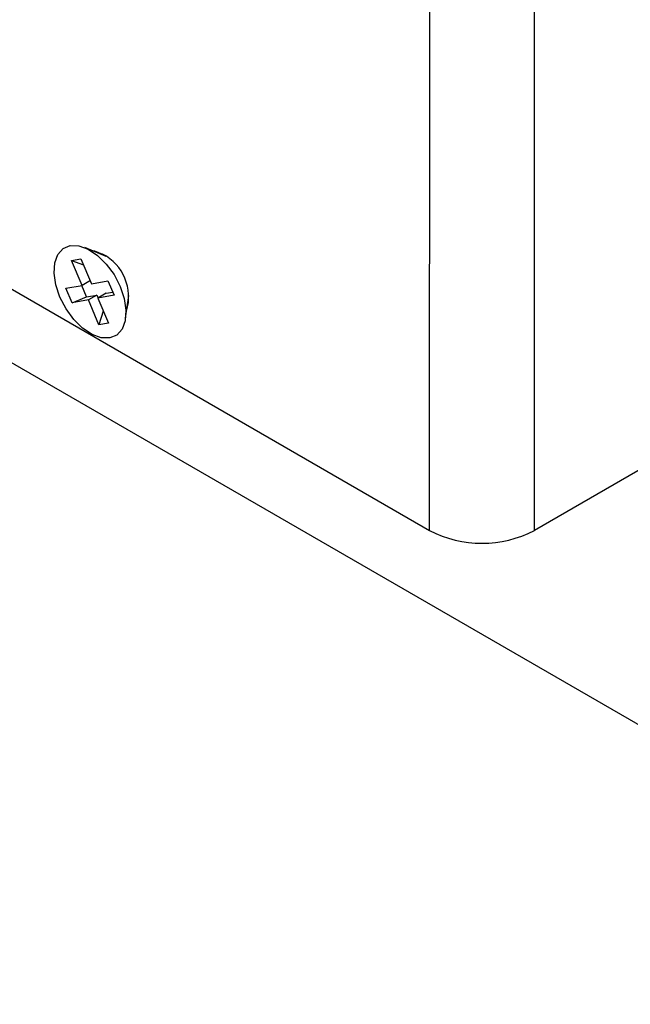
# Model space of a CAD drawing. Extents: x 7.6 to 27.1, y 2.7 to 20.5.
# Tile 110 of 136: x 23.7 to 24.8, y 15.2 to 16.9. Entities that reach past the tile are written whole.
import ezdxf

# ---------------------------------------------------------------- set-up
doc = ezdxf.new("R2010")
doc.units = 0
doc.layers.get('0').update_dxf_attribs({"linetype": 'CONTINUOUS'})

msp = doc.modelspace()

# ---------------------------------------------------------------- linework, layer by layer
at = {"color": 8, "linetype": 'CONTINUOUS'}
for p, q in [((24.4274, 16.0367), (24.4281, 19.0633)), ((24.6042, 16.0366), (24.6049, 19.0633))]:
    msp.add_line(p, q, dxfattribs=at)
at = {"color": 7, "linetype": 'CONTINUOUS'}
for p, q in [((23.2564, 16.713), (24.4274, 16.0367)), ((23.2412, 16.5973), (25.598, 15.2368)), ((23.8815, 16.4992), (23.8456, 16.5141)), ((23.8229, 16.4926), (23.8389, 16.4954)), ((23.8409, 16.4504), (23.8229, 16.4926)), ((23.8229, 16.4926), (23.8433, 16.4852)), ((23.8389, 16.4954), (23.8569, 16.4533)), ((23.8772, 16.5022), (23.876, 16.5015)), ((23.8547, 16.4584), (23.8409, 16.4504)), ((23.8569, 16.4533), (23.8844, 16.4582)), ((23.8844, 16.4582), (23.8949, 16.4337)), ((23.8134, 16.4456), (23.8409, 16.4504)), ((23.8238, 16.4211), (23.8134, 16.4456)), ((23.8483, 16.4311), (23.8401, 16.4503)), ((23.8815, 16.437), (23.8926, 16.4389)), ((25.3134, 16.446), (24.6042, 16.0366)), ((23.8238, 16.4211), (23.8483, 16.4311)), ((23.8514, 16.426), (23.8238, 16.4211)), ((23.8483, 16.4311), (23.8655, 16.4341)), ((23.8655, 16.4341), (23.8514, 16.426)), ((23.8693, 16.3838), (23.8514, 16.426)), ((23.8655, 16.4341), (23.8677, 16.429)), ((23.8815, 16.437), (23.8673, 16.4288)), ((23.8949, 16.4337), (23.8673, 16.4288)), ((23.8673, 16.4288), (23.8853, 16.3866)), ((23.9143, 16.395), (23.9195, 16.4335)), ((23.9187, 16.4276), (23.9198, 16.4283)), ((23.8766, 16.4071), (23.8693, 16.3838)), ((23.8853, 16.3866), (23.8693, 16.3838))]:
    msp.add_line(p, q, dxfattribs=at)
at = {"color": 7, "linetype": 'CONTINUOUS', "flags": 128}
for points in [[(23.8874, 16.3616), (23.8731, 16.362), (23.8575, 16.3676), (23.8417, 16.3781), (23.8267, 16.3928), (23.8136, 16.4107), (23.8032, 16.4306), (23.7963, 16.4511), (23.7934, 16.4708), (23.7946, 16.4884), (23.7999, 16.5027), (23.8088, 16.5126), (23.8209, 16.5176), (23.8352, 16.5173), (23.8508, 16.5117), (23.8666, 16.5011), (23.8816, 16.4864), (23.8947, 16.4685), (23.905, 16.4486), (23.9119, 16.4281), (23.9148, 16.4084), (23.9136, 16.3908), (23.9084, 16.3766), (23.8994, 16.3666), (23.8874, 16.3616)], [(23.8568, 16.5093), (23.8616, 16.5087), (23.8754, 16.5033)]]:
    msp.add_lwpolyline(points, dxfattribs=at)
at = {"color": 7, "linetype": 'CONTINUOUS'}
for centre, radius, start, end in [((23.8377, 16.4308), 0.0817, 343.0931, 62.5227), ((24.5158, 16.2072), 0.1921, 242.5944, 297.3884)]:
    msp.add_arc(centre, radius, start, end, dxfattribs=at)

doc.saveas('drawing.dxf')
